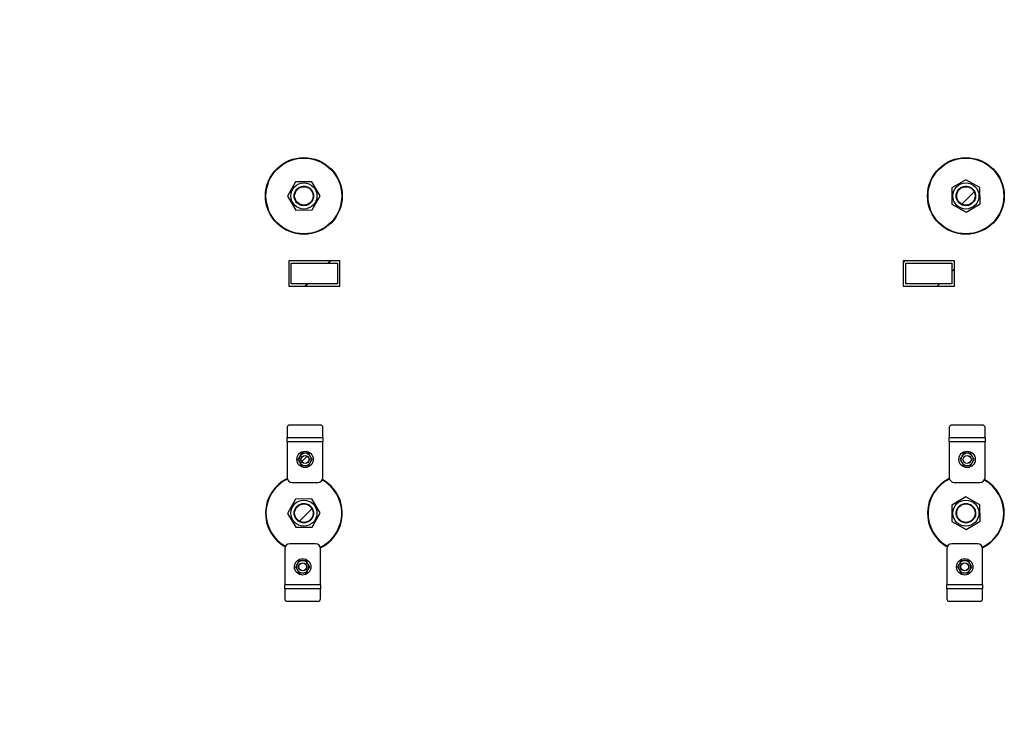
# Model space of a CAD drawing. Header units: millimetres. Extents: x 0 to 841, y 0 to 594.
# Tile 27 of 256: x 470 to 547, y 139 to 195. Entities that reach past the tile are written whole.
import ezdxf

# ---------------------------------------------------------------- set-up
doc = ezdxf.new("R2010")
doc.units = ezdxf.units.MM
doc.layers.add('COTES', color=1, linetype='Continuous')
doc.layers.add('TRAIT-FINS', color=9, linetype='Continuous')
doc.layers.add('TRAIT-FORT', color=4, linetype='Continuous', lineweight=25)
doc.styles.add('SLDTEXTSTYLE0', font='TXT', dxfattribs={"width": 0.75})
doc.dimstyles.new('SLDDIMSTYLE0', dxfattribs={"dimtxt": 3.5, "dimasz": 2, "dimexe": 0, "dimexo": 0.0625, "dimgap": 0.875, "dimtad": 1, "dimdec": 0, "dimlfac": 25, "dimrnd": 1e-09, "dimzin": 12, "dimdsep": 46, "dimtxsty": 'SLDTEXTSTYLE0', "dimsah": 1, "dimcen": 0.09, "dimadec": 0, "dimazin": 3, "dimtfac": 1, "dimtdec": 0, "dimtofl": 0, "dimtmove": 0, "dimatfit": 3, "dimfxl": 1, "dimfrac": 2, "dimtolj": 1, "dimtzin": 12, "dimarcsym": 0})

# ---------------------------------------------------------------- blocks, each defined once
blk = doc.blocks.new('_D_27')
at = {"layer": 'COTES', "color": 1, "transparency": 16777216}
for p, q in [((503.787, 235.924), (404.187, 235.924)), ((405.187, 235.924), (405.187, 78.324)), ((543.107, 78.324), (404.187, 78.324))]:
    blk.add_line(p, q, dxfattribs=at)
for points in [[(405.187, 235.924), (404.687, 233.924), (405.687, 233.924)], [(405.187, 78.324), (405.687, 80.324), (404.687, 80.324)]]:
    blk.add_solid(points, dxfattribs=at)
at = {"layer": 'COTES', "color": 1, "transparency": 16777216, "insert": (400.675, 151.952), "char_height": 3.5, "attachment_point": 1, "rotation": 90, "style": 'SLDTEXTSTYLE0'}
blk.add_mtext('3940', dxfattribs=at)

msp = doc.modelspace()

# ---------------------------------------------------------------- hatches: boundary and pattern name
at = {"layer": 'TRAIT-FINS'}
h = msp.add_hatch(dxfattribs=at)
h.set_pattern_fill('ANSI32', color=9, style=0)
edge = h.paths.add_edge_path(flags=0)
edge.add_arc((492.387, 180.724), 0.72, 0, 360)
h = msp.add_hatch(dxfattribs=at)
h.set_pattern_fill('ANSI32', color=9, style=0)
edge = h.paths.add_edge_path(flags=0)
edge.add_arc((544.107, 180.724), 0.72, 0, 360)
h = msp.add_hatch(dxfattribs=at)
h.set_pattern_fill('ANSI31', color=9, style=0)
h.paths.add_polyline_path([(495.207, 173.664), (495.207, 175.664), (491.207, 175.664), (491.207, 173.664)], flags=0)
h.paths.add_polyline_path([(491.407, 173.864), (491.407, 175.464), (495.007, 175.464), (495.007, 173.864)], flags=0)
h = msp.add_hatch(dxfattribs=at)
h.set_pattern_fill('ANSI31', color=9, style=0)
h.paths.add_polyline_path([(495.207, 173.664), (495.207, 175.664), (491.207, 175.664), (491.207, 173.664)], flags=0)
h.paths.add_polyline_path([(491.407, 173.864), (491.407, 175.464), (495.007, 175.464), (495.007, 173.864)], flags=0)
h = msp.add_hatch(dxfattribs=at)
h.set_pattern_fill('ANSI31', color=9, style=0)
h.paths.add_polyline_path([(543.207, 173.664), (543.207, 175.664), (539.207, 175.664), (539.207, 173.664)], flags=0)
h.paths.add_polyline_path([(539.407, 173.864), (539.407, 175.464), (543.007, 175.464), (543.007, 173.864)], flags=0)
h = msp.add_hatch(dxfattribs=at)
h.set_pattern_fill('ANSI31', color=9, style=0)
h.paths.add_polyline_path([(543.207, 173.664), (543.207, 175.664), (539.207, 175.664), (539.207, 173.664)], flags=0)
h.paths.add_polyline_path([(539.407, 173.864), (539.407, 175.464), (543.007, 175.464), (543.007, 173.864)], flags=0)
h = msp.add_hatch(dxfattribs=at)
h.set_pattern_fill('ANSI31', color=9, angle=3e-322, style=0)
edge = h.paths.add_edge_path(flags=0)
edge.add_arc((492.482, 160.123), 0.305, 0, 360)
h = msp.add_hatch(dxfattribs=at)
h.set_pattern_fill('ANSI31', color=9, angle=3e-322, style=0)
edge = h.paths.add_edge_path(flags=0)
edge.add_arc((544.202, 160.123), 0.305, 0, 360)
h = msp.add_hatch(dxfattribs=at)
h.set_pattern_fill('ANSI32', color=9, style=0)
edge = h.paths.add_edge_path(flags=0)
edge.add_arc((492.387, 155.924), 0.72, 0, 360)
h = msp.add_hatch(dxfattribs=at)
h.set_pattern_fill('ANSI32', color=9, style=0)
edge = h.paths.add_edge_path(flags=0)
edge.add_arc((544.107, 155.924), 0.72, 0, 360)
h = msp.add_hatch(dxfattribs=at)
h.set_pattern_fill('ANSI31', color=9, angle=3e-322, style=0)
edge = h.paths.add_edge_path(flags=0)
edge.add_arc((492.293, 151.725), 0.305, 0, 360)
h = msp.add_hatch(dxfattribs=at)
h.set_pattern_fill('ANSI31', color=9, angle=3e-322, style=0)
edge = h.paths.add_edge_path(flags=0)
edge.add_arc((544.013, 151.725), 0.305, 0, 360)

# ---------------------------------------------------------------- linework, layer by layer
at = {"layer": 'TRAIT-FORT', "color": 4, "linetype": 'Continuous', "lineweight": 25}
for p, q in [((491.739, 181.816), (491.117, 180.709)), ((493.009, 181.832), (491.739, 181.816)), ((493.657, 180.739), (493.009, 181.832)), ((544.092, 181.994), (543, 181.346)), ((545.199, 181.372), (544.092, 181.994)), ((543, 181.346), (543.015, 180.076)), ((545.215, 180.102), (545.199, 181.372)), ((491.117, 180.709), (491.765, 179.616)), ((493.036, 179.632), (493.657, 180.739)), ((543.015, 180.076), (544.123, 179.454)), ((544.123, 179.454), (545.215, 180.102)), ((491.765, 179.616), (493.036, 179.632)), ((491.207, 175.664), (491.207, 173.664)), ((495.207, 175.664), (491.207, 175.664)), ((491.407, 173.864), (491.407, 175.464)), ((491.407, 175.464), (495.007, 175.464)), ((495.007, 175.464), (495.007, 173.864)), ((495.207, 173.664), (495.207, 175.664)), ((539.207, 175.664), (539.207, 173.664)), ((543.207, 175.664), (539.207, 175.664)), ((539.407, 175.464), (543.007, 175.464)), ((539.407, 173.864), (539.407, 175.464)), ((543.007, 175.464), (543.007, 173.864)), ((543.207, 173.664), (543.207, 175.664)), ((495.007, 173.864), (491.407, 173.864)), ((543.007, 173.864), (539.407, 173.864)), ((491.207, 173.664), (495.207, 173.664)), ((539.207, 173.664), (543.207, 173.664)), ((491.082, 162.635), (491.082, 161.843)), ((493.682, 162.808), (491.282, 162.808)), ((493.882, 161.843), (493.882, 162.635)), ((542.802, 162.635), (542.802, 161.843)), ((545.402, 162.808), (543.002, 162.808)), ((545.602, 161.843), (545.602, 162.635)), ((491.082, 161.523), (491.082, 161.843)), ((491.082, 161.843), (493.882, 161.843)), ((493.882, 161.843), (493.882, 161.523)), ((542.802, 161.523), (542.802, 161.843)), ((542.802, 161.843), (545.602, 161.843)), ((545.602, 161.843), (545.602, 161.523)), ((491.082, 161.523), (491.082, 158.723)), ((491.082, 161.523), (493.882, 161.523)), ((493.882, 158.723), (493.882, 161.523)), ((542.802, 161.523), (542.802, 158.723)), ((542.802, 161.523), (545.602, 161.523)), ((545.602, 158.723), (545.602, 161.523)), ((491.482, 158.323), (493.482, 158.323)), ((543.202, 158.323), (545.202, 158.323)), ((491.739, 157.016), (491.117, 155.909)), ((493.009, 157.032), (491.739, 157.016)), ((493.657, 155.939), (493.009, 157.032)), ((544.092, 157.194), (543, 156.546)), ((545.199, 156.572), (544.092, 157.194)), ((543, 156.546), (543.015, 155.276)), ((545.215, 155.302), (545.199, 156.572)), ((491.117, 155.909), (491.765, 154.816)), ((493.036, 154.832), (493.657, 155.939)), ((491.765, 154.816), (493.036, 154.832)), ((543.015, 155.276), (544.123, 154.654)), ((544.123, 154.654), (545.215, 155.302)), ((490.893, 153.125), (490.893, 150.325)), ((493.293, 153.525), (491.293, 153.525)), ((493.693, 150.325), (493.693, 153.125)), ((542.613, 153.125), (542.613, 150.325)), ((545.013, 153.525), (543.013, 153.525)), ((545.413, 150.325), (545.413, 153.125)), ((493.693, 150.325), (490.893, 150.325)), ((490.893, 150.005), (490.893, 150.325)), ((493.693, 150.005), (490.893, 150.005)), ((490.893, 150.005), (490.893, 149.213)), ((493.693, 150.325), (493.693, 150.005)), ((493.693, 149.213), (493.693, 150.005)), ((545.413, 150.325), (542.613, 150.325)), ((542.613, 150.005), (542.613, 150.325)), ((545.413, 150.005), (542.613, 150.005)), ((542.613, 150.005), (542.613, 149.213)), ((545.413, 150.325), (545.413, 150.005)), ((545.413, 149.213), (545.413, 150.005)), ((491.093, 149.04), (493.493, 149.04)), ((542.813, 149.04), (545.213, 149.04))]:
    msp.add_line(p, q, dxfattribs=at)
for centre, radius in [((492.387, 180.724), 3), ((492.387, 180.724), 2.96), ((544.107, 180.724), 3), ((544.107, 180.724), 2.96), ((492.387, 180.724), 1.022), ((544.107, 180.724), 1.022), ((492.387, 180.724), 0.72), ((544.107, 180.724), 0.72), ((492.482, 160.123), 0.64), ((544.202, 160.123), 0.64), ((492.482, 160.123), 0.32), ((492.482, 160.123), 0.305), ((544.202, 160.123), 0.32), ((544.202, 160.123), 0.305), ((492.387, 155.924), 1.022), ((544.107, 155.924), 1.022), ((492.387, 155.924), 0.72), ((544.107, 155.924), 0.72), ((492.293, 151.725), 0.64), ((544.013, 151.725), 0.64), ((492.293, 151.725), 0.32), ((492.293, 151.725), 0.305), ((544.013, 151.725), 0.32), ((544.013, 151.725), 0.305)]:
    msp.add_circle(centre, radius, dxfattribs=at)
for centre, radius, start, end in [((491.269, 162.62), 0.188, 86.18874, 175.59805), ((493.694, 162.62), 0.188, 4.40195, 93.81126), ((542.989, 162.62), 0.188, 86.18874, 175.59805), ((545.414, 162.62), 0.188, 4.40195, 93.81126), ((492.482, 160.123), 0.48, 150, 210), ((492.482, 160.123), 0.48, 90, 150), ((492.482, 160.123), 0.48, 30, 90), ((492.482, 160.123), 0.48, 330, 30), ((544.202, 160.123), 0.48, 150, 210), ((544.202, 160.123), 0.48, 90, 150), ((544.202, 160.123), 0.48, 30, 90), ((544.202, 160.123), 0.48, 330, 30), ((492.482, 160.123), 0.48, 210, 270), ((492.482, 160.123), 0.48, 270, 330), ((544.202, 160.123), 0.48, 210, 270), ((544.202, 160.123), 0.48, 270, 330), ((492.387, 155.924), 3, 115.56628, 241.00412), ((492.387, 155.924), 2.96, 115.69809, 241.00531), ((491.482, 158.723), 0.4, 180, 270), ((493.482, 158.723), 0.4, 270, 0), ((492.387, 155.924), 2.96, 335.32581, 61.00431), ((492.387, 155.924), 3, 335.32581, 61.00281), ((544.107, 155.924), 3, 115.57839, 240.99603), ((544.107, 155.924), 2.96, 115.70389, 241.0054), ((543.202, 158.723), 0.4, 180, 270), ((545.202, 158.723), 0.4, 270, 0), ((544.107, 155.924), 2.96, 295.70442, 60.99649), ((544.107, 155.924), 3, 295.56732, 60.99669), ((492.387, 155.924), 2.96, 295.69183, 335.32581), ((492.387, 155.924), 3, 295.56738, 335.32581), ((491.293, 153.125), 0.4, 90, 180), ((493.293, 153.125), 0.4, 0, 90), ((543.013, 153.125), 0.4, 90, 180), ((545.013, 153.125), 0.4, 0, 90), ((492.293, 151.725), 0.48, 150, 210), ((492.293, 151.725), 0.48, 90, 150), ((492.293, 151.725), 0.48, 30, 90), ((492.293, 151.725), 0.48, 330, 30), ((544.013, 151.725), 0.48, 150, 210), ((544.013, 151.725), 0.48, 90, 150), ((544.013, 151.725), 0.48, 30, 90), ((544.013, 151.725), 0.48, 330, 30), ((492.293, 151.725), 0.48, 210, 270), ((492.293, 151.725), 0.48, 270, 330), ((544.013, 151.725), 0.48, 210, 270), ((544.013, 151.725), 0.48, 270, 330), ((491.08, 149.228), 0.188, 184.40195, 273.81126), ((493.505, 149.228), 0.188, 266.18874, 355.59805), ((542.8, 149.228), 0.188, 184.40195, 273.81126), ((545.225, 149.228), 0.188, 266.18874, 355.59805)]:
    msp.add_arc(centre, radius, start, end, dxfattribs=at)
for points, knots in [([(491.734, 180.336), (491.712, 180.377), (491.668, 180.462), (491.632, 180.605), (491.623, 180.758), (491.645, 180.913), (491.691, 181.036), (491.741, 181.127), (491.798, 181.209), (491.882, 181.298), (491.997, 181.381), (492.126, 181.442), (492.268, 181.48), (492.421, 181.489), (492.576, 181.466), (492.699, 181.42), (492.79, 181.37), (492.872, 181.313), (492.962, 181.23), (493.015, 181.151), (493.041, 181.112)], [0, 0, 0, 0, 0.058248, 0.119986, 0.18429, 0.249959, 0.315627, 0.347816, 0.380014, 0.441752, 0.5, 0.558248, 0.619986, 0.68429, 0.749959, 0.815627, 0.847816, 0.880014, 0.941752, 1, 1, 1, 1]), ([(493.041, 181.112), (493.062, 181.071), (493.107, 180.986), (493.143, 180.843), (493.152, 180.69), (493.129, 180.535), (493.084, 180.412), (493.033, 180.321), (492.976, 180.239), (492.893, 180.149), (492.814, 180.096), (492.775, 180.07)], [0, 0, 0, 0, 0.1164968, 0.2399717, 0.3685799, 0.4999174, 0.6312549, 0.6956328, 0.7600283, 0.8835032, 1, 1, 1, 1]), ([(544.495, 180.07), (544.454, 180.049), (544.369, 180.005), (544.226, 179.969), (544.073, 179.959), (543.918, 179.982), (543.795, 180.028), (543.705, 180.078), (543.622, 180.135), (543.534, 180.219), (543.45, 180.334), (543.389, 180.463), (543.351, 180.605), (543.343, 180.758), (543.365, 180.913), (543.411, 181.036), (543.461, 181.127), (543.518, 181.209), (543.601, 181.299), (543.681, 181.352), (543.719, 181.378)], [0, 0, 0, 0, 0.0582484, 0.1199858, 0.18429, 0.2499587, 0.3156275, 0.3478164, 0.3800142, 0.4417516, 0.5, 0.5582484, 0.6199858, 0.68429, 0.7499587, 0.8156275, 0.8478164, 0.8800142, 0.9417516, 1, 1, 1, 1]), ([(543.719, 181.378), (543.76, 181.399), (543.845, 181.443), (543.988, 181.479), (544.141, 181.489), (544.296, 181.466), (544.419, 181.42), (544.51, 181.37), (544.592, 181.313), (544.682, 181.23), (544.735, 181.151), (544.761, 181.112)], [0, 0, 0, 0, 0.116497, 0.239972, 0.36858, 0.499917, 0.631255, 0.695633, 0.760028, 0.883503, 1, 1, 1, 1]), ([(544.761, 181.112), (544.782, 181.071), (544.827, 180.986), (544.863, 180.843), (544.872, 180.69), (544.849, 180.535), (544.804, 180.412), (544.753, 180.321), (544.696, 180.239), (544.613, 180.149), (544.534, 180.096), (544.495, 180.07)], [0, 0, 0, 0, 0.116497, 0.239972, 0.36858, 0.499917, 0.631255, 0.695633, 0.760028, 0.883503, 1, 1, 1, 1]), ([(492.775, 180.07), (492.734, 180.049), (492.649, 180.005), (492.506, 179.969), (492.353, 179.959), (492.198, 179.982), (492.075, 180.028), (491.985, 180.078), (491.902, 180.135), (491.812, 180.218), (491.759, 180.297), (491.734, 180.336)], [0, 0, 0, 0, 0.116497, 0.239972, 0.36858, 0.499917, 0.631255, 0.695633, 0.760028, 0.883503, 1, 1, 1, 1]), ([(492.066, 160.363), (492.043, 160.323), (491.996, 160.242), (491.95, 160.163), (491.927, 160.123)], [0, 0, 0, 0, 0.4978437, 1, 1, 1, 1]), ([(491.927, 160.123), (491.95, 160.083), (491.996, 160.004), (492.043, 159.923), (492.066, 159.883)], [0, 0, 0, 0, 0.498165, 1, 1, 1, 1]), ([(492.204, 160.603), (492.182, 160.563), (492.136, 160.484), (492.089, 160.403), (492.066, 160.363)], [0, 0, 0, 0, 0.498165, 1, 1, 1, 1]), ([(492.482, 160.603), (492.435, 160.603), (492.342, 160.603), (492.251, 160.603), (492.204, 160.603)], [0, 0, 0, 0, 0.497844, 1, 1, 1, 1]), ([(492.759, 160.603), (492.713, 160.603), (492.621, 160.603), (492.528, 160.603), (492.482, 160.603)], [0, 0, 0, 0, 0.4981655, 1, 1, 1, 1]), ([(492.897, 160.363), (492.874, 160.403), (492.828, 160.484), (492.782, 160.563), (492.759, 160.603)], [0, 0, 0, 0, 0.497844, 1, 1, 1, 1]), ([(493.036, 160.123), (493.013, 160.163), (492.967, 160.242), (492.921, 160.323), (492.897, 160.363)], [0, 0, 0, 0, 0.498165, 1, 1, 1, 1]), ([(492.897, 159.883), (492.92, 159.923), (492.967, 160.004), (493.013, 160.083), (493.036, 160.123)], [0, 0, 0, 0, 0.497844, 1, 1, 1, 1]), ([(543.786, 160.363), (543.763, 160.323), (543.716, 160.242), (543.67, 160.163), (543.647, 160.123)], [0, 0, 0, 0, 0.4978437, 1, 1, 1, 1]), ([(543.647, 160.123), (543.67, 160.083), (543.716, 160.004), (543.763, 159.923), (543.786, 159.883)], [0, 0, 0, 0, 0.498165, 1, 1, 1, 1]), ([(543.924, 160.603), (543.902, 160.563), (543.856, 160.484), (543.809, 160.403), (543.786, 160.363)], [0, 0, 0, 0, 0.498165, 1, 1, 1, 1]), ([(544.202, 160.603), (544.155, 160.603), (544.062, 160.603), (543.971, 160.603), (543.924, 160.603)], [0, 0, 0, 0, 0.497844, 1, 1, 1, 1]), ([(544.479, 160.603), (544.433, 160.603), (544.341, 160.603), (544.248, 160.603), (544.202, 160.603)], [0, 0, 0, 0, 0.4981655, 1, 1, 1, 1]), ([(544.617, 160.363), (544.594, 160.403), (544.548, 160.484), (544.502, 160.563), (544.479, 160.603)], [0, 0, 0, 0, 0.497844, 1, 1, 1, 1]), ([(544.756, 160.123), (544.733, 160.163), (544.687, 160.242), (544.641, 160.323), (544.617, 160.363)], [0, 0, 0, 0, 0.498165, 1, 1, 1, 1]), ([(544.617, 159.883), (544.64, 159.923), (544.687, 160.004), (544.733, 160.083), (544.756, 160.123)], [0, 0, 0, 0, 0.497844, 1, 1, 1, 1]), ([(492.066, 159.883), (492.089, 159.843), (492.136, 159.762), (492.181, 159.683), (492.204, 159.643)], [0, 0, 0, 0, 0.4978437, 1, 1, 1, 1]), ([(492.204, 159.643), (492.25, 159.643), (492.342, 159.643), (492.435, 159.643), (492.482, 159.643)], [0, 0, 0, 0, 0.4981655, 1, 1, 1, 1]), ([(492.482, 159.643), (492.528, 159.643), (492.621, 159.643), (492.713, 159.643), (492.759, 159.643)], [0, 0, 0, 0, 0.497844, 1, 1, 1, 1]), ([(492.759, 159.643), (492.782, 159.683), (492.827, 159.762), (492.874, 159.843), (492.897, 159.883)], [0, 0, 0, 0, 0.4981655, 1, 1, 1, 1]), ([(543.786, 159.883), (543.809, 159.843), (543.856, 159.762), (543.901, 159.683), (543.924, 159.643)], [0, 0, 0, 0, 0.4978437, 1, 1, 1, 1]), ([(543.924, 159.643), (543.97, 159.643), (544.062, 159.643), (544.155, 159.643), (544.202, 159.643)], [0, 0, 0, 0, 0.4981655, 1, 1, 1, 1]), ([(544.202, 159.643), (544.248, 159.643), (544.341, 159.643), (544.433, 159.643), (544.479, 159.643)], [0, 0, 0, 0, 0.497844, 1, 1, 1, 1]), ([(544.479, 159.643), (544.502, 159.683), (544.547, 159.762), (544.594, 159.843), (544.617, 159.883)], [0, 0, 0, 0, 0.4981655, 1, 1, 1, 1]), ([(491.734, 155.536), (491.712, 155.577), (491.668, 155.662), (491.632, 155.805), (491.623, 155.958), (491.645, 156.113), (491.691, 156.236), (491.741, 156.327), (491.798, 156.409), (491.882, 156.498), (491.997, 156.581), (492.126, 156.642), (492.268, 156.68), (492.421, 156.689), (492.576, 156.666), (492.699, 156.62), (492.79, 156.57), (492.872, 156.513), (492.962, 156.43), (493.015, 156.351), (493.041, 156.312)], [0, 0, 0, 0, 0.058248, 0.119986, 0.18429, 0.249959, 0.315627, 0.347816, 0.380014, 0.441752, 0.5, 0.558248, 0.619986, 0.68429, 0.749959, 0.815627, 0.847816, 0.880014, 0.941752, 1, 1, 1, 1]), ([(493.041, 156.312), (493.062, 156.271), (493.107, 156.186), (493.143, 156.043), (493.152, 155.89), (493.129, 155.735), (493.084, 155.612), (493.033, 155.521), (492.976, 155.439), (492.893, 155.349), (492.814, 155.296), (492.775, 155.27)], [0, 0, 0, 0, 0.116497, 0.239972, 0.36858, 0.499917, 0.631255, 0.695633, 0.760028, 0.883503, 1, 1, 1, 1]), ([(544.495, 155.27), (544.454, 155.249), (544.369, 155.205), (544.226, 155.169), (544.073, 155.159), (543.918, 155.182), (543.795, 155.228), (543.705, 155.278), (543.622, 155.335), (543.534, 155.419), (543.45, 155.534), (543.389, 155.663), (543.351, 155.805), (543.343, 155.958), (543.365, 156.113), (543.411, 156.236), (543.461, 156.327), (543.518, 156.409), (543.601, 156.499), (543.681, 156.552), (543.719, 156.578)], [0, 0, 0, 0, 0.0582484, 0.1199858, 0.18429, 0.2499587, 0.3156275, 0.3478164, 0.3800142, 0.4417516, 0.5, 0.5582484, 0.6199858, 0.68429, 0.7499587, 0.8156275, 0.8478164, 0.8800142, 0.9417516, 1, 1, 1, 1]), ([(543.719, 156.578), (543.76, 156.599), (543.845, 156.643), (543.988, 156.679), (544.141, 156.689), (544.296, 156.666), (544.419, 156.62), (544.51, 156.57), (544.592, 156.513), (544.682, 156.43), (544.735, 156.351), (544.761, 156.312)], [0, 0, 0, 0, 0.116497, 0.239972, 0.36858, 0.499917, 0.631255, 0.695633, 0.760028, 0.883503, 1, 1, 1, 1]), ([(544.761, 156.312), (544.782, 156.271), (544.827, 156.186), (544.863, 156.043), (544.872, 155.89), (544.849, 155.735), (544.804, 155.612), (544.753, 155.521), (544.696, 155.439), (544.613, 155.349), (544.534, 155.296), (544.495, 155.27)], [0, 0, 0, 0, 0.116497, 0.239972, 0.36858, 0.499917, 0.631255, 0.695633, 0.760028, 0.883503, 1, 1, 1, 1]), ([(492.775, 155.27), (492.734, 155.249), (492.649, 155.205), (492.506, 155.169), (492.353, 155.159), (492.198, 155.182), (492.075, 155.228), (491.985, 155.278), (491.902, 155.335), (491.812, 155.418), (491.759, 155.497), (491.734, 155.536)], [0, 0, 0, 0, 0.116497, 0.239972, 0.36858, 0.499917, 0.631255, 0.695633, 0.760028, 0.883503, 1, 1, 1, 1]), ([(491.877, 151.965), (491.854, 151.925), (491.807, 151.844), (491.762, 151.765), (491.738, 151.725)], [0, 0, 0, 0, 0.497844, 1, 1, 1, 1]), ([(491.738, 151.725), (491.761, 151.685), (491.807, 151.606), (491.854, 151.525), (491.877, 151.485)], [0, 0, 0, 0, 0.498165, 1, 1, 1, 1]), ([(492.016, 152.205), (491.993, 152.165), (491.947, 152.086), (491.9, 152.005), (491.877, 151.965)], [0, 0, 0, 0, 0.498165, 1, 1, 1, 1]), ([(492.293, 152.205), (492.246, 152.205), (492.153, 152.205), (492.062, 152.205), (492.016, 152.205)], [0, 0, 0, 0, 0.497844, 1, 1, 1, 1]), ([(492.57, 152.205), (492.524, 152.205), (492.432, 152.205), (492.339, 152.205), (492.293, 152.205)], [0, 0, 0, 0, 0.498165, 1, 1, 1, 1]), ([(492.708, 151.965), (492.685, 152.005), (492.639, 152.086), (492.593, 152.165), (492.57, 152.205)], [0, 0, 0, 0, 0.4978437, 1, 1, 1, 1]), ([(492.847, 151.725), (492.824, 151.765), (492.778, 151.844), (492.732, 151.925), (492.708, 151.965)], [0, 0, 0, 0, 0.498165, 1, 1, 1, 1]), ([(492.708, 151.485), (492.732, 151.525), (492.778, 151.606), (492.824, 151.685), (492.847, 151.725)], [0, 0, 0, 0, 0.4978437, 1, 1, 1, 1]), ([(543.597, 151.965), (543.574, 151.925), (543.527, 151.844), (543.482, 151.765), (543.458, 151.725)], [0, 0, 0, 0, 0.497844, 1, 1, 1, 1]), ([(543.458, 151.725), (543.481, 151.685), (543.527, 151.606), (543.574, 151.525), (543.597, 151.485)], [0, 0, 0, 0, 0.498165, 1, 1, 1, 1]), ([(543.736, 152.205), (543.713, 152.165), (543.667, 152.086), (543.62, 152.005), (543.597, 151.965)], [0, 0, 0, 0, 0.498165, 1, 1, 1, 1]), ([(544.013, 152.205), (543.966, 152.205), (543.873, 152.205), (543.782, 152.205), (543.736, 152.205)], [0, 0, 0, 0, 0.497844, 1, 1, 1, 1]), ([(544.29, 152.205), (544.244, 152.205), (544.152, 152.205), (544.059, 152.205), (544.013, 152.205)], [0, 0, 0, 0, 0.498165, 1, 1, 1, 1]), ([(544.428, 151.965), (544.405, 152.005), (544.359, 152.086), (544.313, 152.165), (544.29, 152.205)], [0, 0, 0, 0, 0.4978437, 1, 1, 1, 1]), ([(544.567, 151.725), (544.544, 151.765), (544.498, 151.844), (544.452, 151.925), (544.428, 151.965)], [0, 0, 0, 0, 0.498165, 1, 1, 1, 1]), ([(544.428, 151.485), (544.452, 151.525), (544.498, 151.606), (544.544, 151.685), (544.567, 151.725)], [0, 0, 0, 0, 0.4978437, 1, 1, 1, 1]), ([(491.877, 151.485), (491.9, 151.445), (491.947, 151.364), (491.993, 151.285), (492.016, 151.245)], [0, 0, 0, 0, 0.497844, 1, 1, 1, 1]), ([(492.016, 151.245), (492.061, 151.245), (492.153, 151.245), (492.246, 151.245), (492.293, 151.245)], [0, 0, 0, 0, 0.498165, 1, 1, 1, 1]), ([(492.293, 151.245), (492.339, 151.245), (492.432, 151.245), (492.524, 151.245), (492.57, 151.245)], [0, 0, 0, 0, 0.497844, 1, 1, 1, 1]), ([(492.57, 151.245), (492.593, 151.285), (492.639, 151.364), (492.685, 151.445), (492.708, 151.485)], [0, 0, 0, 0, 0.498165, 1, 1, 1, 1]), ([(543.597, 151.485), (543.62, 151.445), (543.667, 151.364), (543.713, 151.285), (543.736, 151.245)], [0, 0, 0, 0, 0.497844, 1, 1, 1, 1]), ([(543.736, 151.245), (543.781, 151.245), (543.873, 151.245), (543.966, 151.245), (544.013, 151.245)], [0, 0, 0, 0, 0.498165, 1, 1, 1, 1]), ([(544.013, 151.245), (544.059, 151.245), (544.152, 151.245), (544.244, 151.245), (544.29, 151.245)], [0, 0, 0, 0, 0.497844, 1, 1, 1, 1]), ([(544.29, 151.245), (544.313, 151.285), (544.359, 151.364), (544.405, 151.445), (544.428, 151.485)], [0, 0, 0, 0, 0.498165, 1, 1, 1, 1])]:
    msp.add_open_spline(points, degree=3, knots=knots, dxfattribs=at)

# ---------------------------------------------------------------- dimensions: what is measured, and where the dimension line sits
at = {"layer": 'COTES', "color": 1}
dim = msp.add_linear_dim(base=(405.187, 78.324), p1=(504.787, 235.924), p2=(544.107, 78.324), angle=90, dimstyle='SLDDIMSTYLE0', dxfattribs=at)
dim.commit()
dim.dimension.update_dxf_attribs({"geometry": '_D_27', "text_midpoint": (405.187, 157.124), "dimtype": 160})

doc.saveas('drawing.dxf')
